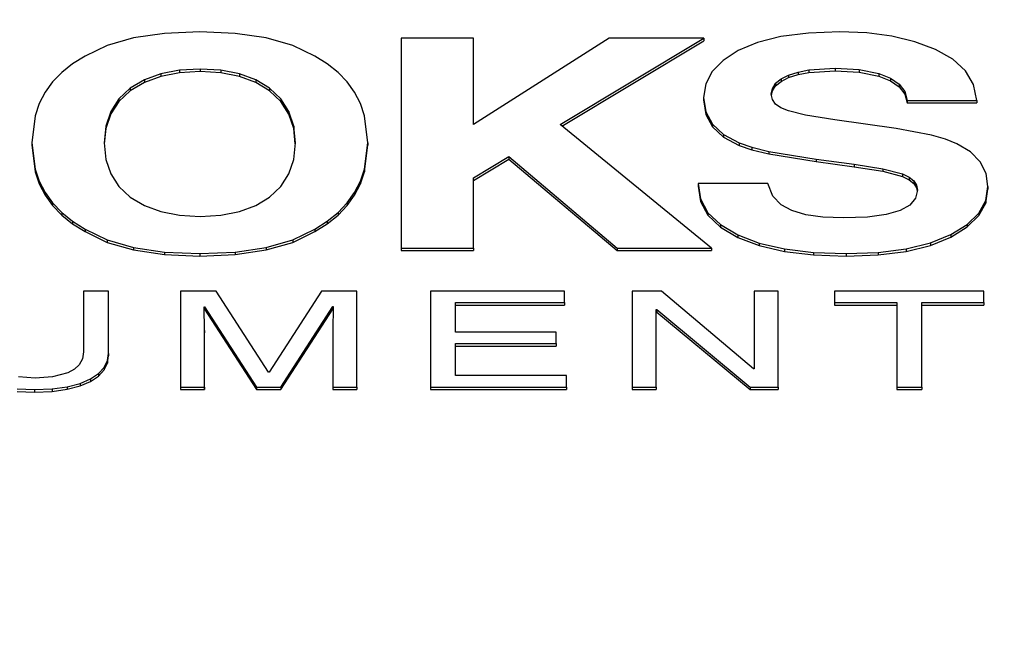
# Model space of a CAD drawing. Header units: inches. Extents: x 2.6 to 13.1, y 0.8 to 9.4.
# Tile 7 of 23: x 7.812 to 7.971, y 5.526 to 5.627. Entities that reach past the tile are written whole.
import ezdxf

# ---------------------------------------------------------------- set-up
doc = ezdxf.new("R2010")
doc.units = ezdxf.units.IN
doc.header["$MEASUREMENT"] = 0

msp = doc.modelspace()

# ---------------------------------------------------------------- linework, layer by layer
at = {"color": 7, "linetype": 'Continuous', "lineweight": 25}
for p, q in [((7.8300854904, 5.6235747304), (7.8258085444, 5.6223424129)), ((7.8350769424, 5.6243142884), (7.8300854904, 5.6235747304)), ((7.8407823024, 5.6245608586), (7.8350769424, 5.6243142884)), ((7.8464873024, 5.6243142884), (7.8407823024, 5.6245608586)), ((7.8514788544, 5.6235747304), (7.8464873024, 5.6243142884)), ((7.8557565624, 5.6223424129), (7.8514788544, 5.6235747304)), ((7.8732473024, 5.6235392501), (7.8732473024, 5.5896918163)), ((7.8849393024, 5.6235392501), (7.8732473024, 5.6235392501)), ((7.8849393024, 5.6095912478), (7.8849393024, 5.6235392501)), ((7.9068193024, 5.6235392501), (7.8849393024, 5.6095912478)), ((7.8988925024, 5.6095992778), (7.9221053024, 5.6235392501)), ((7.9221053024, 5.6235392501), (7.9068193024, 5.6235392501)), ((7.9221053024, 5.6235392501), (7.9221053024, 5.6231296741)), ((7.9345276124, 5.6238071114), (7.9307538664, 5.6228650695)), ((7.9389548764, 5.6243723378), (7.9345276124, 5.6238071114)), ((7.9440356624, 5.6245607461), (7.9389548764, 5.6243723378)), ((7.9483882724, 5.6243838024), (7.9440356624, 5.6245607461)), ((7.9524082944, 5.6238529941), (7.9483882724, 5.6243838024)), ((7.9560962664, 5.6229683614), (7.9524082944, 5.6238529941)), ((7.8258085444, 5.6223424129), (7.8222467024, 5.6206175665)), ((7.8593200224, 5.6206175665), (7.8557565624, 5.6223424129)), ((7.8991817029, 5.6093633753), (7.9221053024, 5.6231296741)), ((7.9276336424, 5.6215462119), (7.9251896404, 5.6199426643)), ((7.9307538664, 5.6228650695), (7.9276336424, 5.6215462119)), ((7.9594527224, 5.6217299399), (7.9560962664, 5.6229683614)), ((7.9622619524, 5.6201543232), (7.9594527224, 5.6217299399)), ((7.8222467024, 5.6206175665), (7.8202325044, 5.6193817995)), ((7.8613247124, 5.6193817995), (7.8593200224, 5.6206175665)), ((7.9643132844, 5.6182593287), (7.9622619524, 5.6201543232)), ((7.8202325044, 5.6193817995), (7.8184867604, 5.6180012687)), ((7.8408204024, 5.6185572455), (7.8374669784, 5.6183640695)), ((7.8441705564, 5.6183635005), (7.8408204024, 5.6185572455)), ((7.8408204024, 5.6185572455), (7.8408204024, 5.6181476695)), ((7.8630625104, 5.6180012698), (7.8613247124, 5.6193817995)), ((7.9251896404, 5.6199426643), (7.9234443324, 5.6181465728)), ((7.9372798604, 5.6180646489), (7.9390352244, 5.61840928)), ((7.9390352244, 5.61840928), (7.9432578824, 5.618685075)), ((7.9390352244, 5.61840928), (7.9390352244, 5.6179997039)), ((7.9432578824, 5.618685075), (7.9471339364, 5.6184732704)), ((7.9432578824, 5.618685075), (7.9432578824, 5.618275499)), ((7.9471339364, 5.6184732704), (7.9503204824, 5.6178380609)), ((7.9471339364, 5.6184732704), (7.9471339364, 5.6180636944)), ((7.8184867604, 5.6180012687), (7.8170095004, 5.616475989)), ((7.8318309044, 5.6168188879), (7.8295470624, 5.6154670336)), ((7.8344706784, 5.6177845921), (7.8318309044, 5.6168188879)), ((7.8344706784, 5.6173750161), (7.8318309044, 5.6164093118)), ((7.8318309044, 5.6168188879), (7.8318309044, 5.6164093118)), ((7.8374669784, 5.6183640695), (7.8344706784, 5.6177845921)), ((7.8374669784, 5.6179544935), (7.8344706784, 5.6173750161)), ((7.8344706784, 5.6177845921), (7.8344706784, 5.6173750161)), ((7.8374669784, 5.6183640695), (7.8374669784, 5.6179544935)), ((7.8408204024, 5.6181476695), (7.8374669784, 5.6179544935)), ((7.8441705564, 5.6179539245), (7.8408204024, 5.6181476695)), ((7.8471572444, 5.6177821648), (7.8441705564, 5.6183635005)), ((7.8441705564, 5.6183635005), (7.8441705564, 5.6179539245)), ((7.8471572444, 5.6173725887), (7.8441705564, 5.6179539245)), ((7.8497797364, 5.6168130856), (7.8471572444, 5.6177821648)), ((7.8471572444, 5.6177821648), (7.8471572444, 5.6173725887)), ((7.8497797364, 5.6164035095), (7.8471572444, 5.6173725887)), ((7.8520373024, 5.6154561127), (7.8497797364, 5.6168130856)), ((7.8497797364, 5.6168130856), (7.8497797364, 5.6164035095)), ((7.8645332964, 5.6164759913), (7.8630625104, 5.6180012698)), ((7.9234443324, 5.6181465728), (7.9223973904, 5.6161579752)), ((7.9336604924, 5.6162625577), (7.9345358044, 5.6169770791)), ((7.9345358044, 5.6169770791), (7.9357613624, 5.6175822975)), ((7.9345358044, 5.6165675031), (7.9357613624, 5.6171727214)), ((7.9345358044, 5.6169770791), (7.9345358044, 5.6165675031)), ((7.9357613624, 5.6175822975), (7.9372798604, 5.6180646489)), ((7.9357613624, 5.6171727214), (7.9372798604, 5.6176550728)), ((7.9357613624, 5.6175822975), (7.9357613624, 5.6171727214)), ((7.9372798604, 5.6180646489), (7.9372798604, 5.6176550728)), ((7.9372798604, 5.6176550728), (7.9390352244, 5.6179997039)), ((7.9390352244, 5.6179997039), (7.9432578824, 5.618275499)), ((7.9432578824, 5.618275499), (7.9471339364, 5.6180636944)), ((7.9471339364, 5.6180636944), (7.9503204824, 5.6174284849)), ((7.9503204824, 5.6178380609), (7.9522032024, 5.6170872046)), ((7.9503204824, 5.6178380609), (7.9503204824, 5.6174284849)), ((7.9503204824, 5.6174284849), (7.9522032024, 5.6166776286)), ((7.9522032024, 5.6170872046), (7.9535934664, 5.616115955)), ((7.9522032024, 5.6170872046), (7.9522032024, 5.6166776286)), ((7.9656068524, 5.6160450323), (7.9643132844, 5.6182593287)), ((7.8170095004, 5.616475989), (7.8158007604, 5.6148059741)), ((7.8295470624, 5.6154670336), (7.8277068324, 5.6137590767)), ((7.8318309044, 5.6164093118), (7.8295470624, 5.6150574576)), ((7.8295470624, 5.6154670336), (7.8295470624, 5.6150574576)), ((7.8520373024, 5.6150465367), (7.8497797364, 5.6164035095)), ((7.8538525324, 5.6137443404), (7.8520373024, 5.6154561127)), ((7.8520373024, 5.6154561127), (7.8520373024, 5.6150465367)), ((7.8657369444, 5.6148059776), (7.8645332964, 5.6164759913)), ((7.9223973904, 5.6161579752), (7.9220484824, 5.6139769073)), ((7.9329603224, 5.6145054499), (7.9331353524, 5.6154386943)), ((7.9331353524, 5.6154386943), (7.9336604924, 5.6162625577)), ((7.9331353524, 5.6150291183), (7.9336604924, 5.6158529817)), ((7.9331353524, 5.6154386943), (7.9331353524, 5.6150291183)), ((7.9336604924, 5.6158529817), (7.9345358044, 5.6165675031)), ((7.9336604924, 5.6162625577), (7.9336604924, 5.6158529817)), ((7.9522032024, 5.6166776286), (7.9535934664, 5.615706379)), ((7.9535934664, 5.616115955), (7.9544909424, 5.6149241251)), ((7.9535934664, 5.616115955), (7.9535934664, 5.615706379)), ((7.9535934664, 5.615706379), (7.9544909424, 5.6145145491)), ((7.9661427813, 5.6135115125), (7.9656068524, 5.6160450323)), ((7.8158007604, 5.6148059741), (7.8148605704, 5.6129912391)), ((7.8277068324, 5.6137590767), (7.8263927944, 5.6117250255)), ((7.8295470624, 5.6150574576), (7.8277068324, 5.6133495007)), ((7.8277068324, 5.6137590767), (7.8277068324, 5.6133495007)), ((7.8538525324, 5.6133347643), (7.8520373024, 5.6150465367)), ((7.8551487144, 5.6117109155), (7.8538525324, 5.6137443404)), ((7.8538525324, 5.6137443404), (7.8538525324, 5.6133347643)), ((7.8666733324, 5.6129912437), (7.8657369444, 5.6148059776)), ((7.9220484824, 5.6139769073), (7.9224056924, 5.611645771)), ((7.9220484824, 5.6139769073), (7.9220484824, 5.6135673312)), ((7.9331328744, 5.6136559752), (7.9329603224, 5.6145054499)), ((7.9330002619, 5.6143088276), (7.9331353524, 5.6150291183)), ((7.9336507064, 5.6129213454), (7.9331328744, 5.6136559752)), ((7.9544909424, 5.6149241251), (7.9548953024, 5.613511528)), ((7.9544909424, 5.6149241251), (7.9544909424, 5.6145145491)), ((7.9544909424, 5.6145145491), (7.9548953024, 5.613101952)), ((7.8148605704, 5.6129912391), (7.8141889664, 5.6110317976)), ((7.8277068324, 5.6133495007), (7.8263927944, 5.6113154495)), ((7.8551487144, 5.6113013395), (7.8538525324, 5.6133347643)), ((7.8673423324, 5.6110318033), (7.8666733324, 5.6129912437)), ((7.9220484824, 5.6135673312), (7.9224056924, 5.611236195)), ((7.9345140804, 5.6123015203), (7.9336507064, 5.6129213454)), ((7.9357232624, 5.6117964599), (7.9345140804, 5.6123015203)), ((7.9548953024, 5.613511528), (7.9661427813, 5.6135115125)), ((7.9548953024, 5.613511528), (7.9548953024, 5.613101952)), ((7.9548953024, 5.613101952), (7.9661427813, 5.6131019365)), ((7.9661427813, 5.6135115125), (7.9661427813, 5.6131019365)), ((7.8141889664, 5.6110317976), (7.8136516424, 5.606678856)), ((7.8263927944, 5.6117250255), (7.8256046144, 5.6093649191)), ((7.8263927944, 5.6113154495), (7.8256046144, 5.6089553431)), ((7.8263927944, 5.6117250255), (7.8263927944, 5.6113154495)), ((7.8559261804, 5.6093557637), (7.8551487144, 5.6117109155)), ((7.8551487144, 5.6117109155), (7.8551487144, 5.6113013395)), ((7.8559261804, 5.6089461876), (7.8551487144, 5.6113013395)), ((7.8678776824, 5.606678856), (7.8673423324, 5.6110318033)), ((7.9224056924, 5.611645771), (7.9234774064, 5.6096453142)), ((7.9224056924, 5.611645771), (7.9224056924, 5.611236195)), ((7.9224056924, 5.611236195), (7.9234774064, 5.6092357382)), ((7.9384872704, 5.6111464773), (7.9357232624, 5.6117964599)), ((7.9432303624, 5.6103905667), (7.9384872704, 5.6111464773)), ((7.8256046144, 5.6093649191), (7.8253419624, 5.6066787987)), ((7.8256046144, 5.6089553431), (7.8253619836, 5.6064739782)), ((7.8256046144, 5.6093649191), (7.8256046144, 5.6089553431)), ((7.8561852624, 5.6066788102), (7.8559261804, 5.6093557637)), ((7.8559261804, 5.6093557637), (7.8559261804, 5.6089461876)), ((7.8561654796, 5.6064736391), (7.8559261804, 5.6089461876)), ((7.9232977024, 5.5896918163), (7.8988925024, 5.6095992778)), ((7.9234774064, 5.6096453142), (7.9252637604, 5.6079756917)), ((7.9234774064, 5.6096453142), (7.9234774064, 5.6092357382)), ((7.9234774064, 5.6092357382), (7.9252637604, 5.6075661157)), ((7.9531313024, 5.6089793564), (7.9432303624, 5.6103905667)), ((7.9588246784, 5.6079005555), (7.9531313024, 5.6089793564)), ((7.9252637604, 5.6079756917), (7.9277648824, 5.6066370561)), ((7.9252637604, 5.6079756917), (7.9252637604, 5.6075661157)), ((7.9252637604, 5.6075661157), (7.9277648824, 5.6062274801)), ((7.9610595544, 5.6072453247), (7.9588246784, 5.6079005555)), ((7.8136516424, 5.606678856), (7.8141889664, 5.6023942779)), ((7.8136516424, 5.606678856), (7.8136516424, 5.60626928)), ((7.8136516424, 5.60626928), (7.8141889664, 5.6019847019)), ((7.8253419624, 5.6066787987), (7.8256046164, 5.6039918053)), ((7.8559261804, 5.6039918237), (7.8561852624, 5.6066788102)), ((7.8673423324, 5.6023943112), (7.8678776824, 5.606678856)), ((7.8673423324, 5.6019847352), (7.8678776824, 5.60626928)), ((7.8678776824, 5.606678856), (7.8678776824, 5.60626928)), ((7.9277648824, 5.6066370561), (7.9298060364, 5.605947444)), ((7.9277648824, 5.6066370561), (7.9277648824, 5.6062274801)), ((7.9277648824, 5.6062274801), (7.9298060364, 5.605537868)), ((7.9298060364, 5.605947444), (7.9325556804, 5.6052832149)), ((7.9298060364, 5.605947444), (7.9298060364, 5.605537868)), ((7.9628877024, 5.6065127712), (7.9610595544, 5.6072453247)), ((7.9650903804, 5.6051824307), (7.9628877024, 5.6065127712)), ((7.8849390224, 5.6010114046), (7.8906236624, 5.6044577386)), ((7.8906236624, 5.6044577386), (7.9080833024, 5.5896918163)), ((7.8906236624, 5.6044577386), (7.8906236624, 5.6040481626)), ((7.9298060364, 5.605537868), (7.9325556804, 5.6048736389)), ((7.9325556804, 5.6052832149), (7.9401812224, 5.6040304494)), ((7.9325556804, 5.6052832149), (7.9325556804, 5.6048736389)), ((7.9325556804, 5.6048736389), (7.9401812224, 5.6036208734)), ((7.9666645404, 5.6035848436), (7.9650903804, 5.6051824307)), ((7.8256046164, 5.6039918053), (7.8263927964, 5.6016310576)), ((7.8551487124, 5.6016310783), (7.8559261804, 5.6039918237)), ((7.8849390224, 5.6006018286), (7.8906236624, 5.6040481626)), ((7.8906236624, 5.6040481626), (7.9080833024, 5.5892822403)), ((7.9401812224, 5.6040304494), (7.9463131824, 5.6032214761)), ((7.9401812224, 5.6040304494), (7.9401812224, 5.6036208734)), ((7.9401812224, 5.6036208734), (7.9463131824, 5.6028119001)), ((7.9463131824, 5.6032214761), (7.9509610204, 5.6024768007)), ((7.9463131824, 5.6032214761), (7.9463131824, 5.6028119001)), ((7.9463131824, 5.6028119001), (7.9509610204, 5.6020672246)), ((7.9676095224, 5.601719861), (7.9666645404, 5.6035848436)), ((7.8141889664, 5.6023942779), (7.8148605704, 5.6004519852)), ((7.8141889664, 5.6023942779), (7.8141889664, 5.6019847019)), ((7.8141889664, 5.6019847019), (7.8148605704, 5.6000424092)), ((7.8263927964, 5.6016310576), (7.8277068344, 5.5995968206)), ((7.8538525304, 5.599596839), (7.8551487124, 5.6016310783)), ((7.8666733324, 5.6004520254), (7.8673423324, 5.6023943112)), ((7.8666733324, 5.6000424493), (7.8673423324, 5.6019847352)), ((7.8673423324, 5.6023943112), (7.8673423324, 5.6019847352)), ((7.8849393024, 5.5896918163), (7.8849390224, 5.6010114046)), ((7.9509610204, 5.6024768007), (7.9541335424, 5.6016310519)), ((7.9509610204, 5.6024768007), (7.9509610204, 5.6020672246)), ((7.9509610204, 5.6020672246), (7.9541335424, 5.6012214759)), ((7.9541335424, 5.6016310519), (7.9551981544, 5.601122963)), ((7.9541335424, 5.6016310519), (7.9541335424, 5.6012214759)), ((7.9541335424, 5.6012214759), (7.9551981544, 5.6007133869)), ((7.9551981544, 5.601122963), (7.9559581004, 5.6005204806)), ((7.9551981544, 5.601122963), (7.9551981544, 5.6007133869)), ((7.9679246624, 5.5995873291), (7.9676095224, 5.601719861)), ((7.8148605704, 5.6004519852), (7.8158007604, 5.5986429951)), ((7.8148605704, 5.6004519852), (7.8148605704, 5.6000424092)), ((7.8148605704, 5.6000424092), (7.8158007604, 5.5982334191)), ((7.8277068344, 5.5995968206), (7.8295470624, 5.5978893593)), ((7.8520373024, 5.5978893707), (7.8538525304, 5.599596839)), ((7.8657369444, 5.5986430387), (7.8666733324, 5.6004520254)), ((7.8657369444, 5.5982334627), (7.8666733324, 5.6000424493)), ((7.8666733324, 5.6004520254), (7.8666733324, 5.6000424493)), ((7.9324053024, 5.6001005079), (7.921157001, 5.6001004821)), ((7.921157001, 5.6001004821), (7.9215555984, 5.5976043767)), ((7.921157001, 5.6001004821), (7.921157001, 5.5996909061)), ((7.921157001, 5.5996909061), (7.9215555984, 5.5971948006)), ((7.9332166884, 5.5980739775), (7.9324053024, 5.6001005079)), ((7.9551981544, 5.6007133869), (7.9559581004, 5.6001109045)), ((7.9559581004, 5.6005204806), (7.9564137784, 5.5998231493)), ((7.9559581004, 5.6005204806), (7.9559581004, 5.6001109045)), ((7.9559581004, 5.6001109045), (7.9564137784, 5.5994135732)), ((7.9564137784, 5.5998231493), (7.9565655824, 5.5990305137)), ((7.9564137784, 5.5998231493), (7.9564137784, 5.5994135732)), ((7.9564137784, 5.5994135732), (7.9565221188, 5.59884788)), ((7.9675507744, 5.597361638), (7.9679246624, 5.5995873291)), ((7.9679246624, 5.5995873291), (7.9679246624, 5.599177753)), ((7.8158007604, 5.5986429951), (7.8170095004, 5.5969672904)), ((7.8158007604, 5.5986429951), (7.8158007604, 5.5982334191)), ((7.8158007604, 5.5982334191), (7.8170095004, 5.5965577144)), ((7.8295470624, 5.5978893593), (7.8318309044, 5.5965374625)), ((7.8497797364, 5.5965374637), (7.8520373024, 5.5978893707)), ((7.8645332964, 5.5969673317), (7.8657369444, 5.5986430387)), ((7.8645332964, 5.5965577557), (7.8657369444, 5.5982334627)), ((7.8657369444, 5.5986430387), (7.8657369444, 5.5982334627)), ((7.9345551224, 5.5966335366), (7.9332166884, 5.5980739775)), ((7.9565655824, 5.5990305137), (7.9562503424, 5.5977058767)), ((7.9675507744, 5.5969520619), (7.9679246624, 5.599177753)), ((7.8170095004, 5.5969672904), (7.8184867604, 5.5954248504)), ((7.8170095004, 5.5969672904), (7.8170095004, 5.5965577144)), ((7.8170095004, 5.5965577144), (7.8184867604, 5.5950152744)), ((7.8318309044, 5.5965374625), (7.8344706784, 5.5955720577)), ((7.8471572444, 5.5955720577), (7.8497797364, 5.5965374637)), ((7.8630625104, 5.5954248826), (7.8645332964, 5.5969673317)), ((7.8630625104, 5.5950153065), (7.8645332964, 5.5965577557)), ((7.8645332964, 5.5969673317), (7.8645332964, 5.5965577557)), ((7.9215555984, 5.5976043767), (7.9227519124, 5.5953907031)), ((7.9215555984, 5.5976043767), (7.9215555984, 5.5971948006)), ((7.9215555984, 5.5971948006), (7.9227519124, 5.5949811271)), ((7.9362816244, 5.5957193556), (7.9345551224, 5.5966335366)), ((7.9553046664, 5.5966086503), (7.9537286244, 5.5957387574)), ((7.9562503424, 5.5977058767), (7.9553046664, 5.5966086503)), ((7.9664295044, 5.5953332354), (7.9675507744, 5.597361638)), ((7.9664295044, 5.5949236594), (7.9675507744, 5.5969520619)), ((7.9675507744, 5.597361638), (7.9675507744, 5.5969520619)), ((7.8184867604, 5.5954248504), (7.8202325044, 5.5940156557)), ((7.8184867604, 5.5954248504), (7.8184867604, 5.5950152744)), ((7.8184867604, 5.5950152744), (7.8202325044, 5.5936060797)), ((7.8344706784, 5.5955720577), (7.8374669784, 5.5949929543)), ((7.8374669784, 5.5949929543), (7.8408204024, 5.5947999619)), ((7.8408204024, 5.5947999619), (7.8441705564, 5.5949929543)), ((7.8441705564, 5.5949929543), (7.8471572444, 5.5955720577)), ((7.8613247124, 5.5940156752), (7.8630625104, 5.5954248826)), ((7.8613247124, 5.5936060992), (7.8630625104, 5.5950153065)), ((7.8630625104, 5.5954248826), (7.8630625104, 5.5950153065)), ((7.9227519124, 5.5953907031), (7.9247467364, 5.5934596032)), ((7.9227519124, 5.5953907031), (7.9227519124, 5.5949811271)), ((7.9227519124, 5.5949811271), (7.9247467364, 5.5930500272)), ((7.9385315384, 5.5950662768), (7.9362816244, 5.5957193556)), ((7.9413046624, 5.5946743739), (7.9385315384, 5.5950662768)), ((7.9446008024, 5.5945437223), (7.9413046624, 5.5946743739)), ((7.9484618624, 5.5946818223), (7.9446008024, 5.5945437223)), ((7.9515222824, 5.5950961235), (7.9484618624, 5.5946818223)), ((7.9537286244, 5.5957387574), (7.9515222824, 5.5950961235)), ((7.9645614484, 5.593502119), (7.9664295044, 5.5953332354)), ((7.9645614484, 5.593092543), (7.9664295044, 5.5949236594)), ((7.9664295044, 5.5953332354), (7.9664295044, 5.5949236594)), ((7.8202325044, 5.5940156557), (7.8222467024, 5.5927396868)), ((7.8202325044, 5.5940156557), (7.8202325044, 5.5936060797)), ((7.8202325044, 5.5936060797), (7.8222467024, 5.5923301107)), ((7.8593200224, 5.5927396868), (7.8613247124, 5.5940156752)), ((7.8593200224, 5.5923301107), (7.8613247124, 5.5936060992)), ((7.8613247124, 5.5940156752), (7.8613247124, 5.5936060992)), ((7.9247467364, 5.5934596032), (7.9275408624, 5.5918112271)), ((7.9247467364, 5.5934596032), (7.9247467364, 5.5930500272)), ((7.9247467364, 5.5930500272), (7.9275408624, 5.5914016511)), ((7.9619472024, 5.5918682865), (7.9645614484, 5.593502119)), ((7.9619472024, 5.5914587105), (7.9645614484, 5.593092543)), ((7.9645614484, 5.593502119), (7.9645614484, 5.593092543)), ((7.8222467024, 5.5927396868), (7.8258085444, 5.5910145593)), ((7.8222467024, 5.5927396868), (7.8222467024, 5.5923301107)), ((7.8222467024, 5.5923301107), (7.8258085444, 5.5906049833)), ((7.8557565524, 5.5910145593), (7.8593200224, 5.5927396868)), ((7.8557565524, 5.5906049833), (7.8593200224, 5.5923301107)), ((7.8593200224, 5.5927396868), (7.8593200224, 5.5923301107)), ((7.9275408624, 5.5918112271), (7.9310293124, 5.5904927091)), ((7.9275408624, 5.5918112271), (7.9275408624, 5.5914016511)), ((7.9275408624, 5.5914016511), (7.9310293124, 5.5900831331)), ((7.9586517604, 5.590524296), (7.9619472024, 5.5918682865)), ((7.9586517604, 5.5901147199), (7.9619472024, 5.5914587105)), ((7.9619472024, 5.5918682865), (7.9619472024, 5.5914587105)), ((7.8258085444, 5.5910145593), (7.8300854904, 5.5897824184)), ((7.8258085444, 5.5910145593), (7.8258085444, 5.5906049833)), ((7.8258085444, 5.5906049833), (7.8300854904, 5.5893728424)), ((7.8300854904, 5.5897824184), (7.8350769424, 5.5890431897)), ((7.8300854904, 5.5897824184), (7.8300854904, 5.5893728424)), ((7.8464872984, 5.5890431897), (7.8514788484, 5.5897824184)), ((7.8514788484, 5.5897824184), (7.8557565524, 5.5910145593)), ((7.8514788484, 5.5893728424), (7.8557565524, 5.5906049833)), ((7.8514788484, 5.5897824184), (7.8514788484, 5.5893728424)), ((7.8557565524, 5.5910145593), (7.8557565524, 5.5906049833)), ((7.9310293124, 5.5904927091), (7.9351121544, 5.5895506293)), ((7.9310293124, 5.5904927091), (7.9310293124, 5.5900831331)), ((7.9310293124, 5.5900831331), (7.9351121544, 5.5891410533)), ((7.9547389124, 5.5895644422), (7.9586517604, 5.590524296)), ((7.9547389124, 5.5891548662), (7.9586517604, 5.5901147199)), ((7.9586517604, 5.590524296), (7.9586517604, 5.5901147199)), ((7.8300854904, 5.5893728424), (7.8350769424, 5.5886336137)), ((7.8350769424, 5.5890431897), (7.8350769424, 5.5886336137)), ((7.8350769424, 5.5890431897), (7.8407823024, 5.5887967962)), ((7.8350769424, 5.5886336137), (7.8407823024, 5.5883872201)), ((7.8407823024, 5.5887967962), (7.8464872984, 5.5890431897)), ((7.8407823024, 5.5887967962), (7.8407823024, 5.5883872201)), ((7.8407823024, 5.5883872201), (7.8464872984, 5.5886336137)), ((7.8464872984, 5.5886336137), (7.8514788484, 5.5893728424)), ((7.8464872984, 5.5890431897), (7.8464872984, 5.5886336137)), ((7.8732473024, 5.5896918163), (7.8732473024, 5.5892822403)), ((7.8732473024, 5.5896918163), (7.8849393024, 5.5896918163)), ((7.8732473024, 5.5892822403), (7.8849393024, 5.5892822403)), ((7.8849393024, 5.5896918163), (7.8849393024, 5.5892822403)), ((7.9080833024, 5.5896918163), (7.9232977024, 5.5896918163)), ((7.9080833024, 5.5896918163), (7.9080833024, 5.5892822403)), ((7.9080833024, 5.5892822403), (7.9232977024, 5.5892822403)), ((7.9232977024, 5.5896918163), (7.9232977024, 5.5892822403)), ((7.9351121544, 5.5895506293), (7.9397897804, 5.5889852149)), ((7.9351121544, 5.5895506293), (7.9351121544, 5.5891410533)), ((7.9351121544, 5.5891410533), (7.9397897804, 5.5885756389)), ((7.9397897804, 5.5889852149), (7.9397897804, 5.5885756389)), ((7.9397897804, 5.5889852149), (7.9450625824, 5.5887966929)), ((7.9397897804, 5.5885756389), (7.9450625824, 5.5883871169)), ((7.9450625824, 5.5887966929), (7.9502090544, 5.5889886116)), ((7.9450625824, 5.5887966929), (7.9450625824, 5.5883871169)), ((7.9450625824, 5.5883871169), (7.9502090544, 5.5885790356)), ((7.9502090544, 5.5889886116), (7.9547389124, 5.5895644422)), ((7.9502090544, 5.5885790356), (7.9547389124, 5.5891548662)), ((7.9502090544, 5.5889886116), (7.9502090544, 5.5885790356)), ((7.9547389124, 5.5895644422), (7.9547389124, 5.5891548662)), ((7.8220289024, 5.5827283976), (7.8220289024, 5.5729430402)), ((7.8260371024, 5.5827283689), (7.8220289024, 5.5827283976)), ((7.8260371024, 5.5726864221), (7.8260371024, 5.5827283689)), ((7.8376533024, 5.5827282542), (7.8376533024, 5.5672541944)), ((7.8434013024, 5.5827282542), (7.8376533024, 5.5827282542)), ((7.8518733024, 5.5696471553), (7.8434013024, 5.5827282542)), ((7.8603893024, 5.5827282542), (7.8519553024, 5.5696471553)), ((7.8660893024, 5.5827282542), (7.8603893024, 5.5827282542)), ((7.8660893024, 5.5672541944), (7.8660893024, 5.5827282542)), ((7.8779913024, 5.5827282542), (7.8779913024, 5.5672541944)), ((7.8996133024, 5.5827282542), (7.8779913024, 5.5827282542)), ((7.8996133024, 5.5808768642), (7.8996133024, 5.5827282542)), ((7.9105233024, 5.5827283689), (7.9105233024, 5.5672543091)), ((7.9152773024, 5.5827283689), (7.9105233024, 5.5827283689)), ((7.9301133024, 5.5702279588), (7.9152773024, 5.5827283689)), ((7.9301953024, 5.5827283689), (7.9301953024, 5.5702279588)), ((7.9340773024, 5.5827283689), (7.9301953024, 5.5827283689)), ((7.9340773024, 5.5672543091), (7.9340773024, 5.5827283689)), ((7.9431773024, 5.5827283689), (7.9431773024, 5.5808768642)), ((7.9672713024, 5.5827283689), (7.9431773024, 5.5827283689)), ((7.9672713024, 5.5808768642), (7.9672713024, 5.5827283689)), ((7.8538573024, 5.5672541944), (7.8622073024, 5.580250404)), ((7.8622898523, 5.5802504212), (7.8622073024, 5.5763933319)), ((7.8622073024, 5.580250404), (7.8622898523, 5.5802504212)), ((7.8622073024, 5.580250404), (7.8622073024, 5.579840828)), ((7.8820013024, 5.5808768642), (7.8996133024, 5.5808768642)), ((7.8820013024, 5.5761343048), (7.8820013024, 5.5808768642)), ((7.8820013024, 5.5804672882), (7.8996133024, 5.5804672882)), ((7.8996133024, 5.5808768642), (7.8996133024, 5.5804672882)), ((7.9431773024, 5.5808768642), (7.9532193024, 5.5808768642)), ((7.9431773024, 5.5808768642), (7.9431773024, 5.5804672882)), ((7.9431773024, 5.5804672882), (7.9532193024, 5.5804672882)), ((7.9532193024, 5.5808768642), (7.9532193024, 5.5672543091)), ((7.9572293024, 5.5672543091), (7.9572293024, 5.5808768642)), ((7.9572293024, 5.5808768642), (7.9672713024, 5.5808768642)), ((7.9572293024, 5.5804672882), (7.9672713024, 5.5804672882)), ((7.9672713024, 5.5808768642), (7.9672713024, 5.5804672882)), ((7.8414533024, 5.5802289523), (7.8415399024, 5.5802289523)), ((7.8415393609, 5.576393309), (7.8414533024, 5.5802289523)), ((7.8414624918, 5.5798193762), (7.8415399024, 5.5798193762)), ((7.8415399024, 5.5802289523), (7.8498873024, 5.5672541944)), ((7.8415399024, 5.5802289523), (7.8415399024, 5.5798193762)), ((7.8415399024, 5.5798193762), (7.8498873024, 5.5668446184)), ((7.8538573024, 5.5668446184), (7.8622073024, 5.579840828)), ((7.8622073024, 5.579840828), (7.8622810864, 5.5798408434)), ((7.9144053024, 5.5797542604), (7.9144884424, 5.5797543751)), ((7.9144053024, 5.5672543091), (7.9144053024, 5.5797542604)), ((7.9144053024, 5.5793446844), (7.9144884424, 5.5793447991)), ((7.9144884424, 5.5797543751), (7.9144884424, 5.5793447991)), ((7.9144884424, 5.5797543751), (7.9295753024, 5.5672543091)), ((7.9144884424, 5.5793447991), (7.9295753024, 5.5668447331)), ((7.8415393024, 5.5672541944), (7.8415393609, 5.576393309)), ((7.8415393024, 5.5668446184), (7.8415393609, 5.5759837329)), ((7.8415393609, 5.576393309), (7.8415393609, 5.5759837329)), ((7.8622073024, 5.5763933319), (7.8622073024, 5.5672541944)), ((7.8982493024, 5.5761343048), (7.8820013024, 5.5761343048)), ((7.8982493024, 5.5742808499), (7.8982493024, 5.5761343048)), ((7.8820013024, 5.5742808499), (7.8982493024, 5.5742808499)), ((7.8820013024, 5.5691076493), (7.8820013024, 5.5742808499)), ((7.8982493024, 5.5742808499), (7.8982493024, 5.5738712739)), ((7.8220289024, 5.5729430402), (7.8218440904, 5.5717957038)), ((7.8258578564, 5.5715254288), (7.8260371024, 5.5726864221)), ((7.8260371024, 5.5726864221), (7.8260371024, 5.5722768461)), ((7.8820013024, 5.5738712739), (7.8982493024, 5.5738712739)), ((7.8213254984, 5.5708619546), (7.8205268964, 5.5701231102)), ((7.8218440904, 5.5717957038), (7.8213254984, 5.5708619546)), ((7.8253159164, 5.5704365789), (7.8258578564, 5.5715254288)), ((7.8253159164, 5.5700270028), (7.8258578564, 5.5711158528)), ((7.8258578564, 5.5711158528), (7.8260371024, 5.5722768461)), ((7.8258578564, 5.5715254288), (7.8258578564, 5.5711158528)), ((7.8195020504, 5.5695604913), (7.8169887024, 5.5688892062)), ((7.8205268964, 5.5701231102), (7.8195020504, 5.5695604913)), ((7.8231187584, 5.5685772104), (7.8244049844, 5.569445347)), ((7.8244049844, 5.569445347), (7.8253159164, 5.5704365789)), ((7.8244049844, 5.569035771), (7.8253159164, 5.5700270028)), ((7.8244049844, 5.569445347), (7.8244049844, 5.569035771)), ((7.8253159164, 5.5704365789), (7.8253159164, 5.5700270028)), ((7.8519553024, 5.5696471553), (7.8518733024, 5.5696471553)), ((7.9301953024, 5.5702279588), (7.9301133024, 5.5702279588)), ((7.8142156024, 5.5686986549), (7.8115245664, 5.5688959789)), ((7.8169887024, 5.5688892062), (7.8142156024, 5.5686986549)), ((7.8193952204, 5.5673121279), (7.8214509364, 5.567857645)), ((7.8214509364, 5.567857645), (7.8231187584, 5.5685772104)), ((7.8214509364, 5.567448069), (7.8231187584, 5.5681676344)), ((7.8214509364, 5.567857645), (7.8214509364, 5.567448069)), ((7.8231187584, 5.5681676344), (7.8244049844, 5.569035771)), ((7.8231187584, 5.5685772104), (7.8231187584, 5.5681676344)), ((7.8998993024, 5.5691076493), (7.8820013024, 5.5691076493)), ((7.8998993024, 5.5672541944), (7.8998993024, 5.5691076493)), ((7.8113139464, 5.5669655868), (7.8140949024, 5.5668451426)), ((7.8113139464, 5.5665560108), (7.8140949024, 5.5664355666)), ((7.8140949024, 5.5668451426), (7.8169453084, 5.5669661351)), ((7.8140949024, 5.5668451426), (7.8140949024, 5.5664355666)), ((7.8140949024, 5.5664355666), (7.8169453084, 5.5665565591)), ((7.8169453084, 5.5669661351), (7.8193952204, 5.5673121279)), ((7.8169453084, 5.5669661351), (7.8169453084, 5.5665565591)), ((7.8169453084, 5.5665565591), (7.8193952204, 5.5669025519)), ((7.8193952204, 5.5669025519), (7.8214509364, 5.567448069)), ((7.8193952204, 5.5673121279), (7.8193952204, 5.5669025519)), ((7.8376533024, 5.5672541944), (7.8415393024, 5.5672541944)), ((7.8376533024, 5.5672541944), (7.8376533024, 5.5668446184)), ((7.8376533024, 5.5668446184), (7.8415393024, 5.5668446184)), ((7.8415393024, 5.5672541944), (7.8415393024, 5.5668446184)), ((7.8498873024, 5.5672541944), (7.8538573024, 5.5672541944)), ((7.8498873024, 5.5672541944), (7.8498873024, 5.5668446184)), ((7.8498873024, 5.5668446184), (7.8538573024, 5.5668446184)), ((7.8538573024, 5.5672541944), (7.8538573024, 5.5668446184)), ((7.8622073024, 5.5672541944), (7.8622073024, 5.5668446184)), ((7.8622073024, 5.5672541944), (7.8660893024, 5.5672541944)), ((7.8622073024, 5.5668446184), (7.8660893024, 5.5668446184)), ((7.8660893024, 5.5672541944), (7.8660893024, 5.5668446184)), ((7.8779913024, 5.5672541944), (7.8779913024, 5.5668446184)), ((7.8779913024, 5.5672541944), (7.8998993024, 5.5672541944)), ((7.8779913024, 5.5668446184), (7.8998993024, 5.5668446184)), ((7.8998993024, 5.5672541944), (7.8998993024, 5.5668446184)), ((7.9105233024, 5.5672543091), (7.9144053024, 5.5672543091)), ((7.9105233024, 5.5672543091), (7.9105233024, 5.5668447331)), ((7.9105233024, 5.5668447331), (7.9144053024, 5.5668447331)), ((7.9144053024, 5.5672543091), (7.9144053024, 5.5668447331)), ((7.9295753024, 5.5672543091), (7.9295753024, 5.5668447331)), ((7.9295753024, 5.5672543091), (7.9340773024, 5.5672543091)), ((7.9295753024, 5.5668447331), (7.9340773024, 5.5668447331)), ((7.9340773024, 5.5672543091), (7.9340773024, 5.5668447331)), ((7.9532193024, 5.5672543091), (7.9572293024, 5.5672543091)), ((7.9532193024, 5.5672543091), (7.9532193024, 5.5668447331)), ((7.9532193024, 5.5668447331), (7.9572293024, 5.5668447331)), ((7.9572293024, 5.5672543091), (7.9572293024, 5.5668447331))]:
    msp.add_line(p, q, dxfattribs=at)
msp.add_ellipse((7.8118958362, 5.5379449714), major_axis=(0.2588582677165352, 0), ratio=0.7002075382, dxfattribs=at)
msp.add_ellipse((7.8118958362, 5.5379449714), major_axis=(0.2608267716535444, 0), ratio=0.7002075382, start_param=2.088162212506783, end_param=7.336615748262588, dxfattribs=at)
for points, knots in [([(7.811895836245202, 5.721850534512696), (7.800801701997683, 5.721578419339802), (7.779903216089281, 5.721065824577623), (7.751070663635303, 5.717339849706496), (7.726846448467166, 5.71257277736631), (7.707035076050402, 5.707343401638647), (7.69075822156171, 5.702114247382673), (7.67520966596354, 5.696309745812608), (7.659989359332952, 5.689706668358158), (7.643975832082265, 5.681628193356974), (7.627793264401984, 5.672173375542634), (7.609336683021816, 5.659467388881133), (7.590586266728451, 5.643593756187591), (7.573601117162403, 5.625313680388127), (7.56248410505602, 5.609928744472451), (7.555540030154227, 5.598200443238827), (7.551076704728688, 5.589584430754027), (7.546453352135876, 5.57918930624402), (7.541623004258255, 5.565339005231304), (7.537281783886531, 5.54707629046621), (7.536652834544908, 5.533455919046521), (7.536305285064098, 5.525929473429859)], [0, 0, 0, 0, 0.0698191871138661, 0.1315213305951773, 0.1851802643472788, 0.2306755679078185, 0.2683486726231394, 0.3021300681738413, 0.3468907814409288, 0.3877289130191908, 0.4352917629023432, 0.4903403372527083, 0.5661069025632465, 0.6410516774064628, 0.7116386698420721, 0.7433499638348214, 0.7725594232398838, 0.8068941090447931, 0.8561551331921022, 0.9205131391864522, 0.9999999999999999, 0.9999999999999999, 0.9999999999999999, 0.9999999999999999]), ([(8.087486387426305, 5.52592947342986), (8.087088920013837, 5.533948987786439), (8.086357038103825, 5.548715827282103), (8.081224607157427, 5.568724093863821), (8.075030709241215, 5.584992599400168), (8.06807766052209, 5.59876114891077), (8.060208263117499, 5.611466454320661), (8.050783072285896, 5.624204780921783), (8.038960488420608, 5.637558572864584), (8.023661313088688, 5.651978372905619), (8.005443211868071, 5.666069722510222), (7.984913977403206, 5.678955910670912), (7.967447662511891, 5.687973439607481), (7.952669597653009, 5.694553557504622), (7.938440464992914, 5.700225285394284), (7.920787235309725, 5.706195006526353), (7.899097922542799, 5.712084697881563), (7.874312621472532, 5.717098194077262), (7.844749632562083, 5.7210228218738), (7.823289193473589, 5.721563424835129), (7.811895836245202, 5.721850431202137)], [0, 0, 0, 0, 0.0833562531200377, 0.1534891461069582, 0.2117377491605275, 0.2618958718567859, 0.3057384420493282, 0.3541710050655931, 0.4091581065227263, 0.465860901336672, 0.5352461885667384, 0.5978474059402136, 0.65476491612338, 0.681240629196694, 0.7142320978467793, 0.7630833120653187, 0.8098032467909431, 0.8649106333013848, 0.928280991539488, 0.9999999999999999, 0.9999999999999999, 0.9999999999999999, 0.9999999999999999])]:
    msp.add_open_spline(points, degree=3, knots=knots, dxfattribs=at)

doc.saveas('drawing.dxf')
